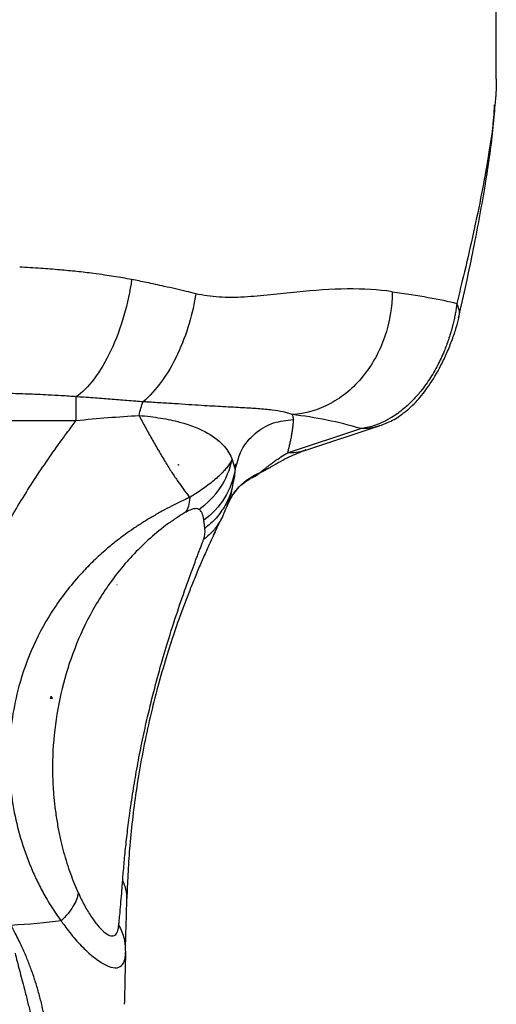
# Model space of a CAD drawing. Header units: millimetres. Extents: x 13 to 546, y 13 to 419.
# Tile 17 of 24: x 337 to 361, y 277 to 327. Entities that reach past the tile are written whole.
import ezdxf

# ---------------------------------------------------------------- set-up
doc = ezdxf.new("R2010")
doc.units = ezdxf.units.MM
doc.header["$LTSCALE"] = 2

msp = doc.modelspace()

# ---------------------------------------------------------------- linework, layer by layer
for p, q in [((360.882, 324.022), (360.882, 327.518)), ((325.882, 306.639), (339.505, 306.639)), ((350.253, 304.992), (353.99, 306.224)), ((351.192, 305.131), (354.929, 306.364)), ((347.433, 304.654), (347.54, 304.293)), ((344.711, 304.366), (344.67, 304.366)), ((344.711, 304.401), (344.711, 304.366)), ((347.54, 304.293), (347.586, 304.139)), ((347.583, 304.291), (347.649, 304.444)), ((347.586, 304.139), (347.685, 304.432)), ((348.493, 303.786), (349.375, 304.252)), ((348.862, 303.99), (349.362, 304.245)), ((347.55, 303.799), (347.474, 303.429)), ((347.221, 302.411), (347.191, 302.285)), ((346.946, 301.727), (346.841, 301.566)), ((346.494, 300.797), (346.884, 301.617)), ((341.579, 298.28), (341.578, 298.28)), ((341.579, 298.28), (341.579, 298.281)), ((338.231, 292.488), (338.182, 292.488)), ((338.231, 292.488), (338.231, 292.608)), ((338.276, 292.488), (338.231, 292.488)), ((341.994, 279.739), (342.013, 279.564))]:
    msp.add_line(p, q)
msp.add_arc((348.108, 286.36), 20.717, 73.5064, 83.388)
msp.add_ellipse((357.254, 286.95), major_axis=(17.421, -8.483), ratio=0.943705, start_param=2.958705, end_param=2.958788)
for points, knots in [([(360.869, 324.022), (360.873, 323.831), (360.88, 323.44), (360.832, 322.953), (360.807, 322.704)], [0, 0, 0, 0, 0.4879411, 1, 1, 1, 1]), ([(360.807, 322.704), (360.792, 322.503), (360.743, 321.836), (360.548, 320.487), (360.238, 318.689), (359.843, 316.744), (359.39, 314.714), (359.047, 313.313), (358.872, 312.598)], [0, 0, 0, 0, 0.075442, 0.25043, 0.438546, 0.627898, 0.81023, 1, 1, 1, 1]), ([(358.967, 311.848), (359.232, 313.042), (359.751, 315.388), (360.325, 318.569), (360.693, 321.024), (360.769, 322.274), (360.795, 322.704)], [0, 0, 0, 0, 0.30526, 0.599599, 0.862029, 1, 1, 1, 1]), ([(342.324, 313.812), (342.172, 313.839), (341.868, 313.893), (341.408, 313.969), (340.913, 314.048), (340.29, 314.135), (339.531, 314.222), (338.637, 314.306), (337.669, 314.38), (336.984, 314.421), (336.626, 314.443)], [0, 0, 0, 0, 0.083756, 0.167085, 0.250006, 0.351055, 0.500017, 0.651219, 0.817916, 1, 1, 1, 1]), ([(342.324, 313.812), (342.242, 313.225), (342.113, 312.6), (341.756, 311.362), (341.529, 310.75), (341.007, 309.645), (340.713, 309.153), (340.109, 308.357), (339.799, 308.054), (339.506, 307.845)], [0, 0, 0, 0, 0.25, 0.25, 0.5, 0.5, 0.75, 0.75, 1, 1, 1, 1]), ([(345.585, 313.09), (345.421, 313.129), (345.082, 313.209), (344.547, 313.334), (343.879, 313.488), (343.136, 313.65), (342.577, 313.762), (342.324, 313.812)], [0, 0, 0, 0, 0.155701, 0.322346, 0.500009, 0.774593, 1, 1, 1, 1]), ([(355.586, 313.193), (354.881, 313.291), (354.112, 313.337), (352.478, 313.322), (351.613, 313.26), (350.284, 313.128), (349.835, 313.079), (348.939, 312.987), (348.491, 312.944), (347.614, 312.895), (347.186, 312.889), (346.571, 312.928), (346.372, 312.948), (345.977, 313.007), (345.783, 313.044), (345.585, 313.09)], [0, 0, 0, 0, 0.25, 0.25, 0.5, 0.5, 0.625, 0.625, 0.75, 0.75, 0.875, 0.875, 0.9375, 0.9375, 1, 1, 1, 1]), ([(355.586, 313.193), (355.586, 312.41), (355.453, 311.621), (354.943, 310.147), (354.565, 309.464), (353.623, 308.306), (353.058, 307.833), (351.826, 307.167), (351.16, 306.975), (350.494, 306.939)], [0, 0, 0, 0, 0.25, 0.25, 0.5, 0.5, 0.75, 0.75, 1, 1, 1, 1]), ([(345.585, 313.09), (345.514, 312.606), (345.404, 312.09), (345.097, 311.046), (344.898, 310.518), (344.424, 309.516), (344.149, 309.043), (343.551, 308.217), (343.23, 307.864), (342.907, 307.588)], [0, 0, 0, 0, 0.25, 0.25, 0.5, 0.5, 0.75, 0.75, 1, 1, 1, 1]), ([(358.872, 312.598), (358.863, 312.523), (358.845, 312.371), (358.807, 312.138), (358.761, 311.895), (358.705, 311.642), (358.609, 311.259), (358.459, 310.759), (358.215, 310.11), (357.895, 309.426), (357.476, 308.707), (357.033, 308.102), (356.563, 307.581), (356.06, 307.126), (355.532, 306.762), (355.042, 306.513), (354.644, 306.364), (354.299, 306.271), (354.088, 306.239), (353.99, 306.224)], [0, 0, 0, 0, 0.023451, 0.047622, 0.072563, 0.098343, 0.124956, 0.189232, 0.249841, 0.325062, 0.408963, 0.50016, 0.5655, 0.649315, 0.750153, 0.82512, 0.891419, 0.949591, 1, 1, 1, 1]), ([(358.954, 311.882), (358.968, 311.912), (359.065, 312.128), (358.962, 312.38), (358.872, 312.598)], [0, 0, 0, 0, 0.137968, 1, 1, 1, 1]), ([(354.867, 306.344), (355.086, 306.425), (355.556, 306.599), (356.203, 307.019), (356.834, 307.594), (357.465, 308.388), (357.981, 309.252), (358.378, 310.087), (358.644, 310.748), (358.854, 311.378), (358.942, 311.736), (358.985, 311.914)], [0, 0, 0, 0, 0.117339, 0.252458, 0.407401, 0.539109, 0.686111, 0.76474, 0.844299, 0.92289, 1, 1, 1, 1]), ([(339.506, 307.845), (339.251, 307.863), (338.777, 307.895), (338.116, 307.933), (337.383, 307.968), (336.532, 308), (335.232, 308.037), (333.561, 308.066), (332.224, 308.076), (331.527, 308.081)], [0, 0, 0, 0, 0.096406, 0.179738, 0.250002, 0.373348, 0.50001, 0.739141, 1, 1, 1, 1]), ([(339.505, 306.639), (339.505, 306.905), (339.505, 307.146), (339.505, 307.554), (339.506, 307.722), (339.506, 307.845)], [0, 0, 0, 0, 0.5, 0.5, 1, 1, 1, 1]), ([(342.907, 307.588), (342.784, 307.597), (342.508, 307.619), (342.092, 307.654), (341.654, 307.688), (341.088, 307.732), (340.495, 307.777), (339.92, 307.817), (339.631, 307.837), (339.506, 307.845)], [0, 0, 0, 0, 0.111337, 0.250002, 0.372958, 0.500007, 0.749997, 0.891429, 1, 1, 1, 1]), ([(350.494, 306.939), (350.459, 306.951), (350.389, 306.976), (350.24, 307.021), (349.959, 307.092), (349.479, 307.173), (348.801, 307.236), (347.976, 307.284), (347.036, 307.331), (345.886, 307.398), (344.767, 307.472), (343.865, 307.529), (343.385, 307.559), (343.109, 307.575), (342.969, 307.584), (342.907, 307.588)], [0, 0, 0, 0, 0.03125, 0.062501, 0.125, 0.249983, 0.383465, 0.499987, 0.631693, 0.749997, 0.874998, 0.937499, 0.96875, 0.986244, 1, 1, 1, 1]), ([(342.699, 306.891), (343.085, 306.862), (343.455, 306.817), (344.147, 306.704), (344.468, 306.635), (345.346, 306.401), (345.816, 306.208), (346.556, 305.791), (346.828, 305.565), (347.226, 305.108), (347.353, 304.875), (347.433, 304.654)], [0, 0, 0, 0, 0.125, 0.125, 0.25, 0.25, 0.5, 0.5, 0.75, 0.75, 1, 1, 1, 1]), ([(342.699, 306.891), (342.751, 306.793), (342.857, 306.594), (343.016, 306.299), (343.18, 306.001), (343.347, 305.703), (343.517, 305.404), (343.691, 305.105), (343.867, 304.807), (344.096, 304.427), (344.368, 303.993), (344.665, 303.554), (344.916, 303.202), (345.115, 302.932), (345.228, 302.783), (345.277, 302.718)], [0, 0, 0, 0, 0.056484, 0.114667, 0.174557, 0.236162, 0.299493, 0.364567, 0.431401, 0.500014, 0.629373, 0.750011, 0.851414, 0.934804, 1, 1, 1, 1]), ([(347.685, 304.432), (347.748, 304.667), (347.907, 305.257), (348.568, 306.011), (349.505, 306.579), (350.212, 306.649), (350.553, 306.682)], [0, 0, 0, 0, 0.184539, 0.463952, 0.741456, 1, 1, 1, 1]), ([(350.553, 306.682), (350.549, 306.635), (350.543, 306.574), (350.538, 306.517), (350.536, 306.493), (350.535, 306.481), (350.534, 306.476), (350.534, 306.473), (350.534, 306.472), (350.534, 306.472), (350.534, 306.471), (350.53, 306.436), (350.524, 306.383), (350.517, 306.321), (350.514, 306.295), (350.512, 306.277), (350.51, 306.268), (350.5, 306.19), (350.486, 306.085), (350.466, 305.962), (350.456, 305.899), (350.45, 305.868), (350.448, 305.853), (350.446, 305.846), (350.446, 305.841), (350.445, 305.839), (350.432, 305.762), (350.411, 305.653), (350.386, 305.532), (350.373, 305.473), (350.366, 305.444), (350.363, 305.429), (350.361, 305.423), (350.36, 305.419), (350.36, 305.416), (350.352, 305.383), (350.34, 305.333), (350.325, 305.27), (350.316, 305.237), (350.312, 305.22), (350.31, 305.212), (350.309, 305.208), (350.308, 305.205), (350.308, 305.204), (350.308, 305.204), (350.308, 305.203), (350.296, 305.156), (350.278, 305.086), (350.253, 304.992)], [0, 0, 0, 0, 0.0625, 0.09375, 0.109375, 0.117188, 0.121094, 0.123047, 0.124023, 0.124023, 0.125, 0.125, 0.1875, 0.21875, 0.234375, 0.234375, 0.25, 0.25, 0.375, 0.4375, 0.46875, 0.484375, 0.492188, 0.496094, 0.496094, 0.5, 0.5, 0.625, 0.6875, 0.71875, 0.734375, 0.742187, 0.746094, 0.746094, 0.75, 0.75, 0.8125, 0.84375, 0.859375, 0.867187, 0.871094, 0.873047, 0.874023, 0.874512, 0.874512, 0.875, 0.875, 1, 1, 1, 1]), ([(350.553, 306.682), (350.555, 306.701), (350.555, 306.73), (350.552, 306.765), (350.549, 306.782), (350.548, 306.791), (350.547, 306.795), (350.547, 306.797), (350.547, 306.798), (350.546, 306.799), (350.537, 306.849), (350.519, 306.896), (350.494, 306.939)], [0, 0, 0, 0, 0.25, 0.375, 0.4375, 0.46875, 0.484375, 0.492188, 0.492188, 0.5, 0.5, 1, 1, 1, 1]), ([(334.301, 298.137), (334.405, 298.352), (334.589, 298.733), (334.965, 299.488), (335.638, 300.766), (336.684, 302.575), (337.815, 304.31), (338.629, 305.464), (339.118, 306.126), (339.364, 306.453), (339.505, 306.639)], [0, 0, 0, 0, 0.070553, 0.125, 0.249998, 0.499998, 0.749999, 0.875, 0.92881, 1, 1, 1, 1]), ([(347.433, 304.654), (347.415, 304.617), (347.378, 304.546), (347.312, 304.439), (347.241, 304.337), (347.166, 304.238), (347.088, 304.144), (347.008, 304.055), (346.928, 303.971), (346.85, 303.892), (346.775, 303.82), (346.64, 303.694), (346.432, 303.518), (346.136, 303.291), (345.838, 303.08), (345.554, 302.888), (345.365, 302.772), (345.277, 302.718)], [0, 0, 0, 0, 0.065423, 0.127644, 0.186579, 0.242153, 0.294269, 0.342856, 0.387818, 0.429053, 0.466464, 0.499944, 0.621134, 0.732576, 0.833561, 0.922973, 1, 1, 1, 1]), ([(345.746, 302.114), (346.166, 302.4), (346.547, 302.78), (347.132, 303.66), (347.334, 304.157), (347.433, 304.654)], [0, 0, 0, 0, 0.5, 0.5, 1, 1, 1, 1]), ([(348.862, 303.99), (348.916, 304.035), (349.017, 304.119), (349.157, 304.231), (349.293, 304.336), (349.433, 304.442), (349.649, 304.599), (349.928, 304.79), (350.144, 304.924), (350.253, 304.992)], [0, 0, 0, 0, 0.10858, 0.203819, 0.285715, 0.390517, 0.500001, 0.749586, 1, 1, 1, 1]), ([(349.441, 304.297), (349.747, 304.475), (350.36, 304.83), (350.905, 305.028), (351.177, 305.127)], [0, 0, 0, 0, 0.499803, 1, 1, 1, 1]), ([(351.188, 305.14), (351.168, 305.13), (350.884, 304.988), (350.557, 304.99), (350.253, 304.992)], [0, 0, 0, 0, 0.07094, 1, 1, 1, 1]), ([(349.362, 304.245), (349.366, 304.246), (349.397, 304.262), (349.423, 304.288), (349.445, 304.311)], [0, 0, 0, 0, 0.103061, 1, 1, 1, 1]), ([(347.586, 304.139), (347.511, 303.643), (347.331, 303.142), (346.78, 302.252), (346.411, 301.865), (345.998, 301.571)], [0, 0, 0, 0, 0.5, 0.5, 1, 1, 1, 1]), ([(347.165, 302.246), (347.267, 302.467), (347.475, 302.919), (347.902, 303.377), (348.233, 303.622), (348.348, 303.672), (348.377, 303.685)], [0, 0, 0, 0, 0.277517, 0.569403, 0.887578, 1, 1, 1, 1]), ([(347.191, 302.285), (347.323, 302.631), (347.532, 302.98), (348.103, 303.58), (348.466, 303.829), (348.862, 303.99)], [0, 0, 0, 0, 0.5, 0.5, 1, 1, 1, 1]), ([(348.369, 303.704), (348.439, 303.73), (348.64, 303.805), (348.775, 303.917), (348.862, 303.99)], [0, 0, 0, 0, 0.350093, 1, 1, 1, 1]), ([(347.474, 303.429), (347.451, 303.3), (347.382, 302.911), (347.096, 302.31), (346.65, 301.655), (346.249, 301.312), (346.05, 301.142)], [0, 0, 0, 0, 0.143918, 0.431193, 0.718472, 1, 1, 1, 1]), ([(346.926, 301.687), (347.069, 302.015), (347.378, 302.724), (347.454, 303.186), (347.494, 303.435)], [0, 0, 0, 0, 0.462138, 1, 1, 1, 1]), ([(345.277, 302.718), (345.206, 302.685), (345.035, 302.607), (344.73, 302.464), (344.332, 302.268), (343.868, 302.024), (343.375, 301.744), (342.89, 301.447), (342.43, 301.147), (341.977, 300.83), (341.516, 300.48), (340.973, 300.033), (340.388, 299.503), (339.452, 298.548), (338.347, 297.141), (337.273, 295.191), (336.412, 292.786), (335.979, 289.902), (336.192, 287.216), (336.71, 285.161), (337.16, 283.952), (337.595, 283.024), (337.911, 282.438), (338.208, 281.943), (338.468, 281.543), (338.647, 281.296), (338.735, 281.174)], [0, 0, 0, 0, 0.009929, 0.023755, 0.041334, 0.06249, 0.083779, 0.10458, 0.124964, 0.143539, 0.164412, 0.187545, 0.219541, 0.250075, 0.333668, 0.41689, 0.500375, 0.624513, 0.750054, 0.811048, 0.875025, 0.905296, 0.937509, 0.958743, 0.979572, 1, 1, 1, 1]), ([(345.746, 302.114), (345.734, 302.12), (345.71, 302.133), (345.656, 302.152), (345.561, 302.158), (345.414, 302.125), (345.263, 302.064), (345.172, 302.02), (345.116, 301.989), (345.086, 301.973), (345.071, 301.964)], [0, 0, 0, 0, 0.12514, 0.250199, 0.500358, 0.750085, 0.874964, 0.937469, 0.968727, 1, 1, 1, 1]), ([(345.071, 301.964), (344.998, 301.921), (344.85, 301.834), (344.548, 301.641), (344.012, 301.271), (343.262, 300.665), (342.441, 299.868), (341.456, 298.738), (340.424, 297.223), (339.478, 295.287), (338.804, 293.259), (338.397, 291.169), (338.278, 289.402), (338.311, 288.171), (338.355, 287.571), (338.388, 287.223), (338.408, 287.05), (338.42, 286.95)], [0, 0, 0, 0, 0.015633, 0.031263, 0.062506, 0.124917, 0.187396, 0.249928, 0.374883, 0.499904, 0.624957, 0.749955, 0.874955, 0.937474, 0.968737, 0.98205, 1, 1, 1, 1]), ([(345.998, 301.571), (345.994, 301.6), (345.986, 301.657), (345.963, 301.763), (345.925, 301.888), (345.867, 301.995), (345.805, 302.069), (345.765, 302.099), (345.746, 302.114)], [0, 0, 0, 0, 0.125002, 0.250004, 0.500008, 0.75, 0.875001, 1, 1, 1, 1]), ([(346.841, 301.566), (346.746, 301.405), (346.523, 301.026), (346.18, 300.738), (345.984, 300.574)], [0, 0, 0, 0, 0.42702, 1, 1, 1, 1]), ([(345.984, 300.574), (345.995, 300.605), (346.018, 300.668), (346.043, 300.777), (346.058, 300.897), (346.062, 301.027), (346.054, 301.103), (346.05, 301.142)], [0, 0, 0, 0, 0.1249984, 0.2500082, 0.4999937, 0.7499953, 1, 1, 1, 1]), ([(346.05, 301.142), (346.041, 301.215), (346.023, 301.361), (346.006, 301.501), (345.998, 301.571)], [0, 0, 0, 0, 0.500595, 1, 1, 1, 1]), ([(346.568, 300.954), (346.526, 300.866), (346.397, 300.598), (346.167, 300.098), (345.882, 299.457), (345.596, 298.784), (345.316, 298.097), (345.045, 297.4), (344.721, 296.521), (344.344, 295.428), (343.913, 294.039), (343.501, 292.545), (343.124, 290.96), (342.8, 289.347), (342.544, 287.779), (342.348, 286.261), (342.235, 285.084), (342.167, 284.176), (342.129, 283.528), (342.1, 282.901), (342.088, 282.504), (342.082, 282.305)], [0, 0, 0, 0, 0.026803, 0.081537, 0.136231, 0.188544, 0.235708, 0.280778, 0.32396, 0.393483, 0.459164, 0.527404, 0.594366, 0.660817, 0.72957, 0.795149, 0.864774, 0.898037, 0.932398, 0.966199, 1, 1, 1, 1]), ([(342.273, 286.95), (342.287, 287.054), (342.313, 287.234), (342.369, 287.595), (342.468, 288.228), (342.637, 289.191), (342.871, 290.379), (343.158, 291.677), (343.499, 293.056), (343.89, 294.473), (344.327, 295.915), (344.798, 297.343), (345.176, 298.411), (345.457, 299.177), (345.614, 299.599), (345.735, 299.92), (345.819, 300.14), (345.901, 300.359), (345.955, 300.497), (345.984, 300.574)], [0, 0, 0, 0, 0.018236, 0.03127, 0.062537, 0.12503, 0.188206, 0.249985, 0.329078, 0.411439, 0.49998, 0.617374, 0.74987, 0.810796, 0.87493, 0.905658, 0.937465, 0.965542, 1, 1, 1, 1]), ([(338.42, 286.95), (338.436, 286.822), (338.469, 286.573), (338.526, 286.211), (338.588, 285.867), (338.653, 285.542), (338.721, 285.236), (338.791, 284.949), (338.889, 284.573), (339.025, 284.114), (339.206, 283.579), (339.399, 283.072), (339.538, 282.753), (339.607, 282.596)], [0, 0, 0, 0, 0.082394, 0.16112, 0.236186, 0.307599, 0.375372, 0.439514, 0.500041, 0.629824, 0.756293, 0.879622, 1, 1, 1, 1]), ([(341.868, 283.216), (341.878, 283.354), (341.899, 283.63), (341.949, 284.203), (342.022, 284.954), (342.113, 285.756), (342.189, 286.344), (342.235, 286.687), (342.26, 286.862), (342.273, 286.95)], [0, 0, 0, 0, 0.125015, 0.2500307, 0.5000122, 0.749972, 0.8749818, 0.9374901, 1, 1, 1, 1]), ([(341.67, 280.957), (341.678, 281.04), (341.695, 281.204), (341.728, 281.547), (341.769, 281.996), (341.81, 282.481), (341.843, 282.891), (341.86, 283.108), (341.868, 283.216)], [0, 0, 0, 0, 0.1250064, 0.2500134, 0.5000075, 0.7499913, 0.8749975, 1, 1, 1, 1]), ([(339.607, 282.596), (339.573, 282.377), (339.48, 282.139), (339.183, 281.654), (338.978, 281.407), (338.735, 281.174)], [0, 0, 0, 0, 0.5, 0.5, 1, 1, 1, 1]), ([(339.607, 282.596), (339.658, 282.488), (339.759, 282.272), (339.972, 281.863), (340.251, 281.395), (340.59, 280.934), (340.917, 280.596), (341.207, 280.407), (341.441, 280.394), (341.561, 280.524), (341.616, 280.67), (341.639, 280.752), (341.656, 280.848), (341.665, 280.919), (341.67, 280.957)], [0, 0, 0, 0, 0.062538, 0.125053, 0.250068, 0.378557, 0.50018, 0.627341, 0.750126, 0.874961, 0.906221, 0.937484, 0.966701, 1, 1, 1, 1]), ([(342.011, 279.726), (342.022, 280.114), (342.044, 280.893), (342.07, 281.856), (342.083, 282.34)], [0, 0, 0, 0, 0.497784, 1, 1, 1, 1]), ([(338.735, 281.174), (338.761, 281.137), (338.856, 280.999), (339.049, 280.732), (339.416, 280.271), (339.934, 279.711), (340.507, 279.219), (341.054, 278.879), (341.507, 278.74), (341.815, 278.847), (341.958, 279.102), (342, 279.34), (342.011, 279.491), (342.012, 279.543), (342.013, 279.564)], [0, 0, 0, 0, 0.0169934, 0.0624915, 0.1249788, 0.2498808, 0.3875933, 0.4998342, 0.6475012, 0.7858644, 0.8929041, 0.964292, 0.9851256, 1, 1, 1, 1]), ([(337.884, 276.292), (337.867, 276.374), (337.824, 276.583), (337.732, 276.997), (337.595, 277.527), (337.414, 278.127), (337.215, 278.707), (336.992, 279.285), (336.726, 279.9), (336.453, 280.457), (336.258, 280.813), (336.188, 280.942)], [0, 0, 0, 0, 0.049222, 0.125001, 0.249997, 0.373687, 0.499998, 0.619498, 0.749999, 0.909181, 1, 1, 1, 1]), ([(341.67, 280.957), (341.776, 280.733), (341.962, 280.339), (341.984, 279.919), (341.994, 279.739)], [0, 0, 0, 0, 0.569974, 1, 1, 1, 1]), ([(336.388, 279.538), (336.423, 279.395), (336.495, 279.101), (336.614, 278.653), (336.739, 278.184), (336.88, 277.651), (337.027, 277.068), (337.173, 276.45), (337.255, 276.043), (337.296, 275.844)], [0, 0, 0, 0, 0.116705, 0.238953, 0.366729, 0.500007, 0.673902, 0.840524, 1, 1, 1, 1])]:
    msp.add_open_spline(points, degree=3, knots=knots)
for points in [[(355.586, 313.193), (356.923, 313.006), (358.028, 312.806), (358.872, 312.598)], [(342.699, 306.891), (342.758, 307.161), (342.829, 307.401), (342.907, 307.588)], [(339.505, 306.639), (340.582, 306.746), (341.661, 306.834), (342.699, 306.891)], [(354.864, 306.343), (354.582, 306.258), (354.286, 306.217), (353.99, 306.224)], [(344.67, 304.366), (344.683, 304.377), (344.697, 304.389), (344.711, 304.401)], [(347.586, 304.139), (347.58, 304.083), (347.568, 303.971), (347.556, 303.856), (347.55, 303.799)], [(345.277, 302.718), (345.269, 302.393), (345.195, 302.135), (345.071, 301.964)], [(338.231, 292.608), (338.215, 292.568), (338.198, 292.528), (338.182, 292.488)], [(338.231, 292.608), (338.246, 292.567), (338.261, 292.527), (338.276, 292.488)], [(342.082, 282.305), (342.09, 282.613), (342.016, 282.925), (341.868, 283.216)], [(338.735, 281.174), (337.965, 281.076), (337.096, 280.998), (336.188, 280.942)], [(342.013, 279.564), (342.003, 279.125), (341.981, 278.248), (341.961, 277.367), (341.951, 276.927)]]:
    msp.add_open_spline(points, degree=3)

doc.saveas('drawing.dxf')
